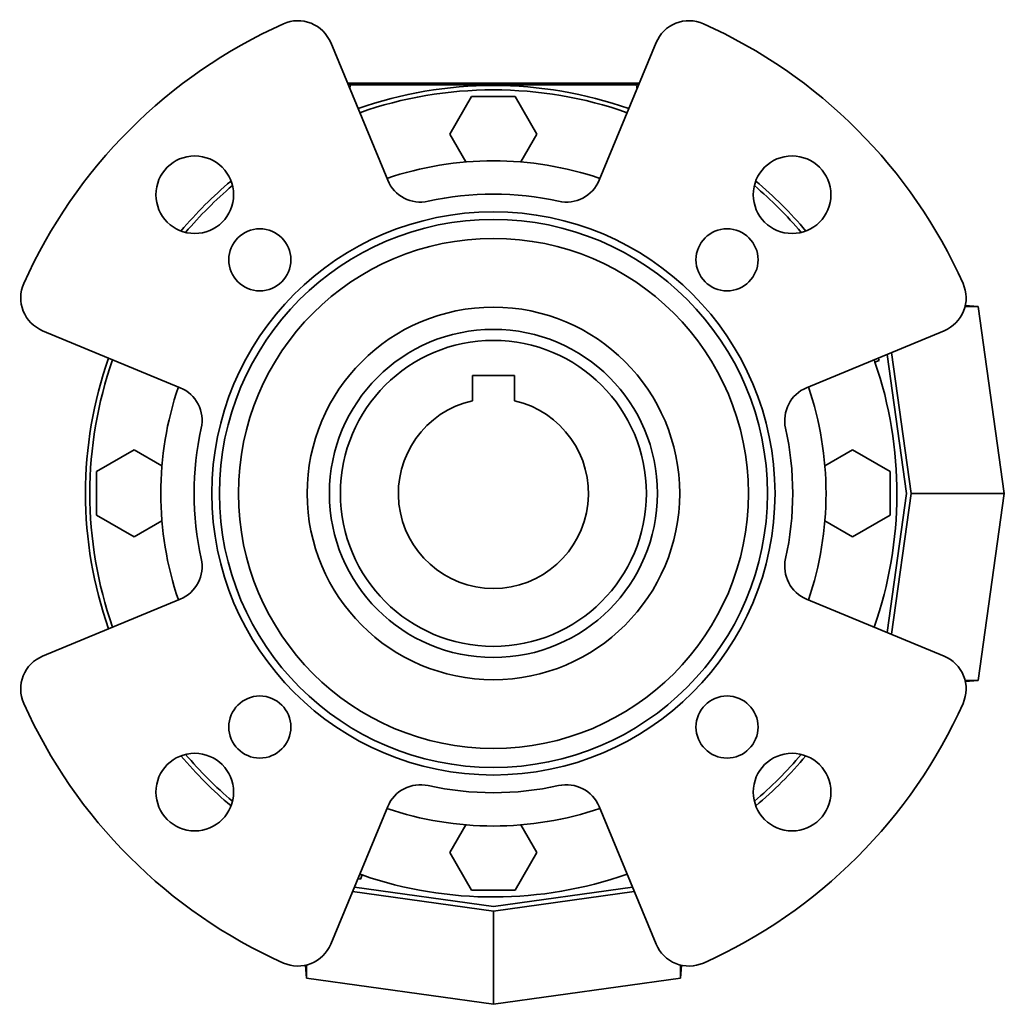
# Model space of a CAD drawing. Header units: millimetres. Extents: x -304 to -45, y -444 to 1021.
# Tile 29 of 29: x -304 to -260, y 977 to 1021. Entities that reach past the tile are written whole.
import ezdxf

# ---------------------------------------------------------------- set-up
doc = ezdxf.new("R2010")
doc.units = ezdxf.units.MM
for name, color, linetype in [('VSI134_ADATTATOR', 7, 'Continuous'), ('VSI134_FILTRO_A', 7, 'Continuous'), ('VSI134_FILTRO_B', 7, 'Continuous'), ('VSI134_GIUNTO_8×', 7, 'Continuous'), ('VSI134_SUPPORTO_', 7, 'Continuous'), ('VSI134_TERMINALE', 7, 'Continuous'), ('VSI134_TESTATA', 7, 'Continuous')]:
    doc.layers.add(name, color=color, linetype=linetype)

# ---------------------------------------------------------------- blocks, each defined once
blk = doc.blocks.new('SE1')
at = {"layer": 'VSI134_ADATTATOR', "color": 7, "linetype": 'Continuous', "lineweight": 35}
for p, q in [((-287.567, 1014.011), (-290.138, 1020.217)), ((-275.46, 1020.217), (-278.031, 1014.011)), ((-303.13, 1007.225), (-296.924, 1004.655)), ((-268.674, 1004.655), (-262.468, 1007.225)), ((-296.924, 995.118), (-303.13, 992.547)), ((-262.468, 992.547), (-268.674, 995.118)), ((-290.138, 979.555), (-287.567, 985.761)), ((-278.031, 985.761), (-275.46, 979.555))]:
    blk.add_line(p, q, dxfattribs=at)
for centre, radius in [((-296.269, 1013.357), 1.75), ((-269.329, 1013.357), 1.75), ((-282.799, 999.886), 12.7), ((-282.799, 999.886), 12.358), ((-293.335, 1010.422), 1.4), ((-272.263, 1010.422), 1.4), ((-282.799, 999.886), 11.5), ((-282.799, 999.886), 8.4), ((-293.335, 989.35), 1.4), ((-272.263, 989.35), 1.4), ((-296.269, 986.416), 1.75), ((-269.329, 986.416), 1.75)]:
    blk.add_circle(centre, radius, dxfattribs=at)
for centre, radius, start, end in [((-282.799, 999.886), 23.2, 114.0918, 155.9082), ((-291.616, 1019.605), 1.6, 22.5, 114.0918), ((-273.982, 1019.605), 1.6, 65.9082, 157.5), ((-282.799, 999.886), 23.2, 24.0918, 65.9082), ((-286.089, 1014.623), 1.6, 202.5, 282.5851), ((-279.509, 1014.623), 1.6, 257.4149, 337.5), ((-282.799, 999.886), 13.5, 77.4149, 102.5851), ((-302.517, 1008.703), 1.6, 155.9082, 247.5), ((-263.08, 1008.703), 1.6, 292.5, 24.0918), ((-297.536, 1003.176), 1.6, 347.4149, 67.5), ((-268.062, 1003.176), 1.6, 112.5, 192.5851), ((-282.799, 999.886), 13.5, 167.4149, 192.5851), ((-282.799, 999.886), 13.5, 347.4149, 12.5851), ((-297.536, 996.596), 1.6, 292.5, 12.5851), ((-268.062, 996.596), 1.6, 167.4149, 247.5), ((-302.517, 991.069), 1.6, 112.5, 204.0918), ((-263.08, 991.069), 1.6, 335.9082, 67.5), ((-282.799, 999.886), 23.2, 204.0918, 245.9082), ((-282.799, 999.886), 23.2, 294.0918, 335.9082), ((-286.089, 985.149), 1.6, 77.4149, 157.5), ((-282.799, 999.886), 13.5, 257.4149, 282.5851), ((-279.509, 985.149), 1.6, 22.5, 102.5851), ((-291.616, 980.168), 1.6, 245.9082, 337.5), ((-273.982, 980.168), 1.6, 202.5, 294.0918)]:
    blk.add_arc(centre, radius, start, end, dxfattribs=at)
at = {"layer": 'VSI134_FILTRO_A', "color": 7, "linetype": 'Continuous', "lineweight": 35}
for p, q in [((-265.59, 1005.812), (-265.401, 1005.877)), ((-288.789, 982.489), (-288.724, 982.678))]:
    blk.add_line(p, q, dxfattribs=at)
for radius, start, end in [(18.4, 70.6154, 109.3846), (18.2, 70.6497, 109.3503), (18.4, 130.026, 139.974), (18.4, 40.026, 49.974), (18.4, 160.6154, 199.3846), (18.2, 160.6497, 199.3503), (18.2, 19, 19.3244), (18.4, 19, 19.369), (18.4, 220.026, 229.974), (18.2, 250.6575, 251), (18.4, 250.6217, 251)]:
    blk.add_arc((-282.799, 999.886), radius, start, end, dxfattribs=at)
at = {"layer": 'VSI134_FILTRO_B', "color": 7, "linetype": 'Continuous', "lineweight": 35}
blk.add_arc((-282.799, 999.886), 18.4, 310.026, 319.974, dxfattribs=at)
at = {"layer": 'VSI134_GIUNTO_8×', "color": 7, "linetype": 'Continuous', "lineweight": 35}
for p, q in [((-283.749, 1005.2), (-283.749, 1004.066)), ((-281.849, 1005.2), (-283.749, 1005.2)), ((-281.849, 1004.066), (-281.849, 1005.2))]:
    blk.add_line(p, q, dxfattribs=at)
blk.add_circle((-282.799, 999.886), 6.9, dxfattribs=at)
blk.add_arc((-282.799, 999.886), 4.286, 102.8061, 77.1939, dxfattribs=at)
at = {"layer": 'VSI134_SUPPORTO_', "color": 7, "linetype": 'Continuous', "lineweight": 35}
for p, q in [((-283.78, 1017.786), (-284.762, 1016.086)), ((-281.817, 1017.786), (-283.78, 1017.786)), ((-280.836, 1016.086), (-281.817, 1017.786)), ((-284.762, 1016.086), (-284.039, 1014.835)), ((-281.558, 1014.835), (-280.836, 1016.086)), ((-298.999, 1001.849), (-300.699, 1000.868)), ((-297.748, 1001.127), (-298.999, 1001.849)), ((-266.599, 1001.849), (-267.85, 1001.127)), ((-264.899, 1000.868), (-266.599, 1001.849)), ((-300.699, 1000.868), (-300.699, 998.905)), ((-264.899, 998.905), (-264.899, 1000.868)), ((-300.699, 998.905), (-298.999, 997.923)), ((-266.599, 997.923), (-264.899, 998.905)), ((-298.999, 997.923), (-297.748, 998.646)), ((-267.85, 998.646), (-266.599, 997.923)), ((-284.039, 984.938), (-284.762, 983.686)), ((-280.836, 983.686), (-281.558, 984.938)), ((-284.762, 983.686), (-283.78, 981.986)), ((-281.817, 981.986), (-280.836, 983.686)), ((-283.78, 981.986), (-281.817, 981.986))]:
    blk.add_line(p, q, dxfattribs=at)
blk.add_circle((-282.799, 999.886), 7.4, dxfattribs=at)
for radius, start, end in [(15, 71.3226, 108.6774), (18.2, 130.2916, 139.7084), (18.2, 40.2916, 49.7084), (18.2, 340.6497, 19), (15, 161.3226, 198.6774), (15, 341.3226, 18.6774), (18.2, 220.2916, 229.7084), (18.2, 310.2916, 319.7084), (15, 251.3226, 288.6774), (18.2, 251, 289.3503)]:
    blk.add_arc((-282.799, 999.886), radius, start, end, dxfattribs=at)
at = {"layer": 'VSI134_TERMINALE', "color": 7, "linetype": 'Continuous', "lineweight": 35}
for p, q in [((-261.526, 1008.322), (-260.943, 1008.322)), ((-261.517, 1008.362), (-260.943, 1008.322)), ((-259.758, 999.886), (-260.943, 1008.322)), ((-263.96, 999.886), (-264.852, 1006.237)), ((-265.043, 1006.158), (-264.162, 999.886)), ((-264.162, 999.886), (-265.043, 993.614)), ((-264.852, 993.535), (-263.96, 999.886)), ((-263.96, 999.886), (-259.758, 999.886)), ((-260.943, 991.45), (-259.758, 999.886)), ((-261.526, 991.45), (-260.943, 991.45)), ((-261.517, 991.41), (-260.943, 991.45)), ((-289.15, 981.94), (-282.799, 981.047)), ((-282.799, 981.249), (-289.071, 982.131)), ((-276.527, 982.131), (-282.799, 981.249)), ((-282.799, 981.047), (-276.448, 981.94)), ((-282.799, 981.047), (-282.799, 976.845)), ((-291.275, 978.604), (-291.235, 978.031)), ((-291.235, 978.614), (-291.235, 978.031)), ((-274.363, 978.614), (-274.363, 978.031)), ((-274.323, 978.604), (-274.363, 978.031)), ((-291.235, 978.031), (-282.799, 976.845)), ((-282.799, 976.845), (-274.363, 978.031))]:
    blk.add_line(p, q, dxfattribs=at)
at = {"layer": 'VSI134_TESTATA', "color": 4, "linetype": 'Continuous', "lineweight": 9}
for p, q in [((-289.269, 1018.12), (-289.235, 1018.308)), ((-289.199, 1018.39), (-289.199, 1018.308)), ((-276.399, 1018.39), (-276.399, 1018.308)), ((-276.363, 1018.308), (-276.329, 1018.12))]:
    blk.add_line(p, q, dxfattribs=at)
at = {"layer": 'VSI134_TESTATA', "color": 7, "linetype": 'Continuous', "lineweight": 35}
for p, q in [((-276.363, 1018.308), (-289.235, 1018.308)), ((-289.199, 1018.39), (-276.399, 1018.39))]:
    blk.add_line(p, q, dxfattribs=at)
for centre, major_axis, ratio, start_param, end_param in [((-289.199, 1018.338), (-0.6, 0), 0.087156, 4.712389, 5.018924), ((-289.187, 1018.234), (0.812, -0.004), 0.091176, -4.652463, -4.513455), ((-276.399, 1018.338), (-0.6, 0), 0.087156, 4.405854, 4.712389), ((-276.411, 1018.234), (-0.812, -0.004), 0.091176, 4.513455, 4.652463)]:
    blk.add_ellipse(centre, major_axis=major_axis, ratio=ratio, start_param=start_param, end_param=end_param, dxfattribs=at)

msp = doc.modelspace()

# ---------------------------------------------------------------- block references
msp.add_blockref('SE1', (0, 0))

doc.saveas('drawing.dxf')
